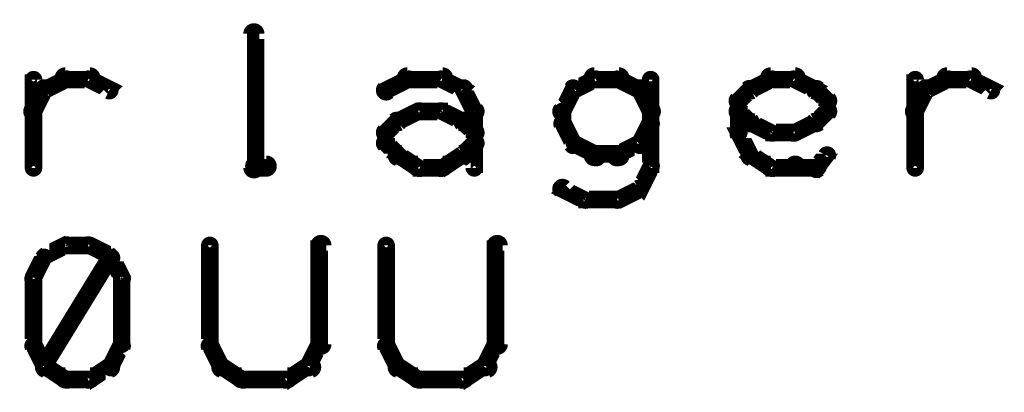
# Model space of a CAD drawing. Extents: x 98 to 599, y 121 to 517.
# Tile 58 of 77: x 483 to 511, y 236 to 246. Entities that reach past the tile are written whole.
import ezdxf

# ---------------------------------------------------------------- set-up
doc = ezdxf.new("R2010")
doc.units = 0
doc.layers.add('OUTLINES', color=1, linetype='CONTINUOUS')

msp = doc.modelspace()

# ---------------------------------------------------------------- linework, layer by layer
at = {"layer": 'OUTLINES', "color": 11}
for points in [[(489.6, 241.9, 0.3, 0.3, 1), (489.9, 241.9, 0, 0, 0), (489.8, 241.9, 0, 0, 0), (489.8, 241.9, 0.5, 0.5, 0), (489.8, 245.7, 0.5, 0.5, 0), (489.8, 245.7, 0, 0, 0), (489.8, 245.7, 0.3, 0.3, 0), (489.9, 245.7, 0.3, 0.3, 1), (489.6, 245.7, 0, 0, 0)], [(483.4, 241.9, 0.3, 0.3, 1), (483.6, 241.9, 0, 0, 0), (483.5, 241.9, 0, 0, 0), (483.5, 241.9, 0.5, 0.5, 0), (483.5, 244.4, 0.5, 0.5, 0), (483.5, 244.4, 0, 0, 0), (483.5, 244.4, 0.3, 0.3, 0), (483.6, 244.4, 0.3, 0.3, 1), (483.4, 244.4, 0, 0, 0)], [(483.8, 244.2, 0.3, 0.3, 1), (483.9, 244, 0, 0, 0), (483.8, 244.1, 0, 0, 0), (483.8, 244.1, 0.5, 0.5, 0), (484.4, 244.4, 0.5, 0.5, 0), (484.4, 244.4, 0, 0, 0), (484.4, 244.4, 0.3, 0.3, 0), (484.5, 244.3, 0.3, 0.3, 1), (484.4, 244.5, 0, 0, 0)], [(484.4, 244.6, 0.3, 0.3, 1), (484.4, 244.3, 0, 0, 0), (484.4, 244.4, 0, 0, 0), (484.4, 244.4, 0.5, 0.5, 0), (485.1, 244.4, 0.5, 0.5, 0), (485.1, 244.4, 0, 0, 0), (485.1, 244.4, 0.3, 0.3, 0), (485.1, 244.3, 0.3, 0.3, 1), (485.1, 244.6, 0, 0, 0)], [(485.1, 244.5, 0.3, 0.3, 1), (485, 244.3, 0, 0, 0), (485.1, 244.4, 0, 0, 0), (485.1, 244.4, 0.5, 0.5, 0), (485.7, 244.1, 0.5, 0.5, 0), (485.7, 244.1, 0, 0, 0), (485.7, 244.1, 0.3, 0.3, 0), (485.6, 244, 0.3, 0.3, 1), (485.7, 244.2, 0, 0, 0)], [(493.4, 244.2, 0.3, 0.3, 1), (493.6, 244, 0, 0, 0), (493.5, 244.1, 0, 0, 0), (493.5, 244.1, 0.5, 0.5, 0), (494.1, 244.4, 0.5, 0.5, 0), (494.1, 244.4, 0, 0, 0), (494.1, 244.4, 0.3, 0.3, 0), (494.2, 244.3, 0.3, 0.3, 1), (494.1, 244.5, 0, 0, 0)], [(494.1, 244.6, 0.3, 0.3, 1), (494.1, 244.3, 0, 0, 0), (494.1, 244.4, 0, 0, 0), (494.1, 244.4, 0.5, 0.5, 0), (495.1, 244.4, 0.5, 0.5, 0), (495.1, 244.4, 0, 0, 0), (495.1, 244.4, 0.3, 0.3, 0), (495.1, 244.3, 0.3, 0.3, 1), (495.1, 244.6, 0, 0, 0)], [(495.1, 244.5, 0.3, 0.3, 1), (495, 244.3, 0, 0, 0), (495.1, 244.4, 0, 0, 0), (495.1, 244.4, 0.5, 0.5, 0), (495.7, 244.1, 0.5, 0.5, 0), (495.7, 244.1, 0, 0, 0), (495.7, 244.1, 0.3, 0.3, 0), (495.6, 244, 0.3, 0.3, 1), (495.7, 244.2, 0, 0, 0)], [(499.5, 244.3, 0.3, 0.3, 1), (499.4, 244.5, 0, 0, 0), (499.4, 244.4, 0, 0, 0), (499.4, 244.4, 0.5, 0.5, 0), (498.8, 244.1, 0.5, 0.5, 0), (498.8, 244.1, 0, 0, 0), (498.8, 244.1, 0.3, 0.3, 0), (498.8, 244.2, 0.3, 0.3, 1), (498.9, 244, 0, 0, 0)], [(500.1, 244.3, 0.3, 0.3, 1), (500.1, 244.6, 0, 0, 0), (500.1, 244.4, 0, 0, 0), (500.1, 244.4, 0.5, 0.5, 0), (499.4, 244.4, 0.5, 0.5, 0), (499.4, 244.4, 0, 0, 0), (499.4, 244.4, 0.3, 0.3, 0), (499.4, 244.6, 0.3, 0.3, 1), (499.4, 244.3, 0, 0, 0)], [(500.6, 244, 0.3, 0.3, 1), (500.7, 244.2, 0, 0, 0), (500.7, 244.1, 0, 0, 0), (500.7, 244.1, 0.5, 0.5, 0), (500.1, 244.4, 0.5, 0.5, 0), (500.1, 244.4, 0, 0, 0), (500.1, 244.4, 0.3, 0.3, 0), (500.1, 244.5, 0.3, 0.3, 1), (500, 244.3, 0, 0, 0)], [(501.1, 244.4, 0.3, 0.3, 1), (500.9, 244.4, 0, 0, 0), (501, 244.4, 0, 0, 0), (501, 244.4, 0.5, 0.5, 0), (501, 241.9, 0.5, 0.5, 0), (501, 241.9, 0, 0, 0), (501, 241.9, 0.3, 0.3, 0), (500.9, 241.9, 0.3, 0.3, 1), (501.1, 241.9, 0, 0, 0)], [(503.8, 244.2, 0.3, 0.3, 1), (503.9, 244, 0, 0, 0), (503.8, 244.1, 0, 0, 0), (503.8, 244.1, 0.5, 0.5, 0), (504.4, 244.4, 0.5, 0.5, 0), (504.4, 244.4, 0, 0, 0), (504.4, 244.4, 0.3, 0.3, 0), (504.5, 244.3, 0.3, 0.3, 1), (504.4, 244.5, 0, 0, 0)], [(504.4, 244.6, 0.3, 0.3, 1), (504.4, 244.3, 0, 0, 0), (504.4, 244.4, 0, 0, 0), (504.4, 244.4, 0.5, 0.5, 0), (505.1, 244.4, 0.5, 0.5, 0), (505.1, 244.4, 0, 0, 0), (505.1, 244.4, 0.3, 0.3, 0), (505.1, 244.3, 0.3, 0.3, 1), (505.1, 244.6, 0, 0, 0)], [(505.1, 244.5, 0.3, 0.3, 1), (505, 244.3, 0, 0, 0), (505.1, 244.4, 0, 0, 0), (505.1, 244.4, 0.5, 0.5, 0), (505.7, 244.1, 0.5, 0.5, 0), (505.7, 244.1, 0, 0, 0), (505.7, 244.1, 0.3, 0.3, 0), (505.6, 244, 0.3, 0.3, 1), (505.7, 244.2, 0, 0, 0)], [(508.4, 241.9, 0.3, 0.3, 1), (508.6, 241.9, 0, 0, 0), (508.5, 241.9, 0, 0, 0), (508.5, 241.9, 0.5, 0.5, 0), (508.5, 244.4, 0.5, 0.5, 0), (508.5, 244.4, 0, 0, 0), (508.5, 244.4, 0.3, 0.3, 0), (508.6, 244.4, 0.3, 0.3, 1), (508.4, 244.4, 0, 0, 0)], [(508.8, 244.2, 0.3, 0.3, 1), (508.9, 244, 0, 0, 0), (508.8, 244.1, 0, 0, 0), (508.8, 244.1, 0.5, 0.5, 0), (509.4, 244.4, 0.5, 0.5, 0), (509.4, 244.4, 0, 0, 0), (509.4, 244.4, 0.3, 0.3, 0), (509.5, 244.3, 0.3, 0.3, 1), (509.4, 244.5, 0, 0, 0)], [(509.4, 244.6, 0.3, 0.3, 1), (509.4, 244.3, 0, 0, 0), (509.4, 244.4, 0, 0, 0), (509.4, 244.4, 0.5, 0.5, 0), (510.1, 244.4, 0.5, 0.5, 0), (510.1, 244.4, 0, 0, 0), (510.1, 244.4, 0.3, 0.3, 0), (510.1, 244.3, 0.3, 0.3, 1), (510.1, 244.6, 0, 0, 0)], [(510.1, 244.5, 0.3, 0.3, 1), (510, 244.3, 0, 0, 0), (510.1, 244.4, 0, 0, 0), (510.1, 244.4, 0.5, 0.5, 0), (510.7, 244.1, 0.5, 0.5, 0), (510.7, 244.1, 0, 0, 0), (510.7, 244.1, 0.3, 0.3, 0), (510.6, 244, 0.3, 0.3, 1), (510.7, 244.2, 0, 0, 0)], [(483.4, 243.6, 0.3, 0.3, 1), (483.6, 243.4, 0, 0, 0), (483.5, 243.5, 0, 0, 0), (483.5, 243.5, 0.5, 0.5, 0), (483.8, 244.1, 0.5, 0.5, 0), (483.8, 244.1, 0, 0, 0), (483.8, 244.1, 0.3, 0.3, 0), (483.9, 244.1, 0.3, 0.3, 1), (483.7, 244.2, 0, 0, 0)], [(495.8, 244.2, 0.3, 0.3, 1), (495.6, 244.1, 0, 0, 0), (495.7, 244.1, 0, 0, 0), (495.7, 244.1, 0.5, 0.5, 0), (496, 243.5, 0.5, 0.5, 0), (496, 243.5, 0, 0, 0), (496, 243.5, 0.3, 0.3, 0), (495.9, 243.4, 0.3, 0.3, 1), (496.1, 243.6, 0, 0, 0)], [(498.9, 244.1, 0.3, 0.3, 1), (498.7, 244.2, 0, 0, 0), (498.8, 244.1, 0, 0, 0), (498.8, 244.1, 0.5, 0.5, 0), (498.5, 243.5, 0.5, 0.5, 0), (498.5, 243.5, 0, 0, 0), (498.5, 243.5, 0.3, 0.3, 0), (498.4, 243.6, 0.3, 0.3, 1), (498.6, 243.4, 0, 0, 0)], [(500.9, 243.4, 0.3, 0.3, 1), (501.1, 243.6, 0, 0, 0), (501, 243.5, 0, 0, 0), (501, 243.5, 0.5, 0.5, 0), (500.7, 244.1, 0.5, 0.5, 0), (500.7, 244.1, 0, 0, 0), (500.7, 244.1, 0.3, 0.3, 0), (500.8, 244.2, 0.3, 0.3, 1), (500.6, 244.1, 0, 0, 0)], [(503.4, 243.9, 0.3, 0.3, 1), (503.6, 243.7, 0, 0, 0), (503.5, 243.8, 0, 0, 0), (503.5, 243.8, 0.5, 0.5, 0), (503.8, 244.1, 0.5, 0.5, 0), (503.8, 244.1, 0, 0, 0), (503.8, 244.1, 0.3, 0.3, 0), (503.9, 244, 0.3, 0.3, 1), (503.7, 244.2, 0, 0, 0)], [(505.8, 244.2, 0.3, 0.3, 1), (505.6, 244, 0, 0, 0), (505.7, 244.1, 0, 0, 0), (505.7, 244.1, 0.5, 0.5, 0), (506, 243.8, 0.5, 0.5, 0), (506, 243.8, 0, 0, 0), (506, 243.8, 0.3, 0.3, 0), (505.9, 243.7, 0.3, 0.3, 1), (506.1, 243.9, 0, 0, 0)], [(508.4, 243.6, 0.3, 0.3, 1), (508.6, 243.4, 0, 0, 0), (508.5, 243.5, 0, 0, 0), (508.5, 243.5, 0.5, 0.5, 0), (508.8, 244.1, 0.5, 0.5, 0), (508.8, 244.1, 0, 0, 0), (508.8, 244.1, 0.3, 0.3, 0), (508.9, 244.1, 0.3, 0.3, 1), (508.7, 244.2, 0, 0, 0)], [(503.4, 242.9, 0.3, 0.3, 1), (503.6, 242.9, 0, 0, 0), (503.5, 242.9, 0, 0, 0), (503.5, 242.9, 0.5, 0.5, 0), (503.5, 243.8, 0.5, 0.5, 0), (503.5, 243.8, 0, 0, 0), (503.5, 243.8, 0.3, 0.3, 0), (503.6, 243.8, 0.3, 0.3, 1), (503.4, 243.8, 0, 0, 0)], [(506.1, 243.8, 0.3, 0.3, 1), (505.9, 243.8, 0, 0, 0), (506, 243.8, 0, 0, 0), (506, 243.8, 0.5, 0.5, 0), (506, 243.5, 0.5, 0.5, 0), (506, 243.5, 0, 0, 0), (506, 243.5, 0.3, 0.3, 0), (505.9, 243.5, 0.3, 0.3, 1), (506.1, 243.5, 0, 0, 0)], [(493.8, 243.3, 0.3, 0.3, 1), (493.9, 243.1, 0, 0, 0), (493.8, 243.2, 0, 0, 0), (493.8, 243.2, 0.5, 0.5, 0), (494.4, 243.5, 0.5, 0.5, 0), (494.4, 243.5, 0, 0, 0), (494.4, 243.5, 0.3, 0.3, 0), (494.5, 243.4, 0.3, 0.3, 1), (494.4, 243.6, 0, 0, 0)], [(494.4, 243.6, 0.3, 0.3, 1), (494.4, 243.4, 0, 0, 0), (494.4, 243.5, 0, 0, 0), (494.4, 243.5, 0.5, 0.5, 0), (495.1, 243.5, 0.5, 0.5, 0), (495.1, 243.5, 0, 0, 0), (495.1, 243.5, 0.3, 0.3, 0), (495.1, 243.4, 0.3, 0.3, 1), (495.1, 243.6, 0, 0, 0)], [(495.1, 243.6, 0.3, 0.3, 1), (495, 243.4, 0, 0, 0), (495.1, 243.5, 0, 0, 0), (495.1, 243.5, 0.5, 0.5, 0), (495.7, 243.2, 0.5, 0.5, 0), (495.7, 243.2, 0, 0, 0), (495.7, 243.2, 0.3, 0.3, 0), (495.6, 243.1, 0.3, 0.3, 1), (495.7, 243.3, 0, 0, 0)], [(496.1, 243.5, 0.3, 0.3, 1), (495.9, 243.5, 0, 0, 0), (496, 243.5, 0, 0, 0), (496, 243.5, 0.5, 0.5, 0), (496, 242.6, 0.5, 0.5, 0), (496, 242.6, 0, 0, 0), (496, 242.6, 0.3, 0.3, 0), (495.9, 242.6, 0.3, 0.3, 1), (496.1, 242.6, 0, 0, 0)], [(498.6, 243.5, 0.3, 0.3, 1), (498.4, 243.5, 0, 0, 0), (498.5, 243.5, 0, 0, 0), (498.5, 243.5, 0.5, 0.5, 0), (498.5, 243.2, 0.5, 0.5, 0), (498.5, 243.2, 0, 0, 0), (498.5, 243.2, 0.3, 0.3, 0), (498.4, 243.2, 0.3, 0.3, 1), (498.6, 243.2, 0, 0, 0)], [(503.7, 243.1, 0.3, 0.3, 1), (503.9, 243.3, 0, 0, 0), (503.8, 243.2, 0, 0, 0), (503.8, 243.2, 0.5, 0.5, 0), (503.5, 243.5, 0.5, 0.5, 0), (503.5, 243.5, 0, 0, 0), (503.5, 243.5, 0.3, 0.3, 0), (503.6, 243.6, 0.3, 0.3, 1), (503.4, 243.4, 0, 0, 0)], [(506.1, 243.4, 0.3, 0.3, 1), (505.9, 243.6, 0, 0, 0), (506, 243.5, 0, 0, 0), (506, 243.5, 0.5, 0.5, 0), (505.7, 243.2, 0.5, 0.5, 0), (505.7, 243.2, 0, 0, 0), (505.7, 243.2, 0.3, 0.3, 0), (505.6, 243.3, 0.3, 0.3, 1), (505.8, 243.1, 0, 0, 0)], [(493.4, 243, 0.3, 0.3, 1), (493.6, 242.8, 0, 0, 0), (493.5, 242.9, 0, 0, 0), (493.5, 242.9, 0.5, 0.5, 0), (493.8, 243.2, 0.5, 0.5, 0), (493.8, 243.2, 0, 0, 0), (493.8, 243.2, 0.3, 0.3, 0), (493.9, 243.1, 0.3, 0.3, 1), (493.7, 243.3, 0, 0, 0)], [(495.8, 243.3, 0.3, 0.3, 1), (495.6, 243.1, 0, 0, 0), (495.7, 243.2, 0, 0, 0), (495.7, 243.2, 0.5, 0.5, 0), (496, 242.9, 0.5, 0.5, 0), (496, 242.9, 0, 0, 0), (496, 242.9, 0.3, 0.3, 0), (495.9, 242.8, 0.3, 0.3, 1), (496.1, 243, 0, 0, 0)], [(498.6, 243.2, 0.3, 0.3, 1), (498.4, 243.1, 0, 0, 0), (498.5, 243.2, 0, 0, 0), (498.5, 243.2, 0.5, 0.5, 0), (498.8, 242.6, 0.5, 0.5, 0), (498.8, 242.6, 0, 0, 0), (498.8, 242.6, 0.3, 0.3, 0), (498.7, 242.5, 0.3, 0.3, 1), (498.9, 242.6, 0, 0, 0)], [(500.6, 242.6, 0.3, 0.3, 1), (500.8, 242.5, 0, 0, 0), (500.7, 242.6, 0, 0, 0), (500.7, 242.6, 0.5, 0.5, 0), (501, 243.2, 0.5, 0.5, 0), (501, 243.2, 0, 0, 0), (501, 243.2, 0.3, 0.3, 0), (501.1, 243.1, 0.3, 0.3, 1), (500.9, 243.2, 0, 0, 0)], [(504.4, 242.8, 0.3, 0.3, 1), (504.5, 243, 0, 0, 0), (504.4, 242.9, 0, 0, 0), (504.4, 242.9, 0.5, 0.5, 0), (503.8, 243.2, 0.5, 0.5, 0), (503.8, 243.2, 0, 0, 0), (503.8, 243.2, 0.3, 0.3, 0), (503.9, 243.3, 0.3, 0.3, 1), (503.8, 243.1, 0, 0, 0)], [(505.7, 243.1, 0.3, 0.3, 1), (505.6, 243.3, 0, 0, 0), (505.7, 243.2, 0, 0, 0), (505.7, 243.2, 0.5, 0.5, 0), (505.1, 242.9, 0.5, 0.5, 0), (505.1, 242.9, 0, 0, 0), (505.1, 242.9, 0.3, 0.3, 0), (505, 243, 0.3, 0.3, 1), (505.1, 242.8, 0, 0, 0)], [(493.4, 242.6, 0.3, 0.3, 1), (493.6, 242.6, 0, 0, 0), (493.5, 242.6, 0, 0, 0), (493.5, 242.6, 0.5, 0.5, 0), (493.5, 242.9, 0.5, 0.5, 0), (493.5, 242.9, 0, 0, 0), (493.5, 242.9, 0.3, 0.3, 0), (493.6, 242.9, 0.3, 0.3, 1), (493.4, 242.9, 0, 0, 0)], [(503.7, 242.2, 0.3, 0.3, 1), (503.9, 242.3, 0, 0, 0), (503.8, 242.3, 0, 0, 0), (503.8, 242.3, 0.5, 0.5, 0), (503.5, 242.9, 0.5, 0.5, 0), (503.5, 242.9, 0, 0, 0), (503.5, 242.9, 0.3, 0.3, 0), (503.6, 242.9, 0.3, 0.3, 1), (503.4, 242.8, 0, 0, 0)], [(505.1, 242.8, 0.3, 0.3, 1), (505.1, 243, 0, 0, 0), (505.1, 242.9, 0, 0, 0), (505.1, 242.9, 0.5, 0.5, 0), (504.4, 242.9, 0.5, 0.5, 0), (504.4, 242.9, 0, 0, 0), (504.4, 242.9, 0.3, 0.3, 0), (504.4, 243, 0.3, 0.3, 1), (504.4, 242.8, 0, 0, 0)], [(493.7, 242.2, 0.3, 0.3, 1), (493.9, 242.3, 0, 0, 0), (493.8, 242.3, 0, 0, 0), (493.8, 242.3, 0.5, 0.5, 0), (493.5, 242.6, 0.5, 0.5, 0), (493.5, 242.6, 0, 0, 0), (493.5, 242.6, 0.3, 0.3, 0), (493.6, 242.7, 0.3, 0.3, 1), (493.4, 242.5, 0, 0, 0)], [(496.1, 242.5, 0.3, 0.3, 1), (495.9, 242.7, 0, 0, 0), (496, 242.6, 0, 0, 0), (496, 242.6, 0.5, 0.5, 0), (495.7, 242.3, 0.5, 0.5, 0), (495.7, 242.3, 0, 0, 0), (495.7, 242.3, 0.3, 0.3, 0), (495.6, 242.3, 0.3, 0.3, 1), (495.8, 242.2, 0, 0, 0)], [(496.1, 242.6, 0.3, 0.3, 1), (495.9, 242.6, 0, 0, 0), (496, 242.6, 0, 0, 0), (496, 242.6, 0.5, 0.5, 0), (496, 241.9, 0.5, 0.5, 0), (496, 241.9, 0, 0, 0), (496, 241.9, 0.3, 0.3, 0), (495.9, 241.9, 0.3, 0.3, 1), (496.1, 241.9, 0, 0, 0)], [(498.9, 242.7, 0.3, 0.3, 1), (498.8, 242.5, 0, 0, 0), (498.8, 242.6, 0, 0, 0), (498.8, 242.6, 0.5, 0.5, 0), (499.4, 242.3, 0.5, 0.5, 0), (499.4, 242.3, 0, 0, 0), (499.4, 242.3, 0.3, 0.3, 0), (499.4, 242.1, 0.3, 0.3, 1), (499.5, 242.4, 0, 0, 0)], [(500, 242.4, 0.3, 0.3, 1), (500.1, 242.1, 0, 0, 0), (500.1, 242.3, 0, 0, 0), (500.1, 242.3, 0.5, 0.5, 0), (500.7, 242.6, 0.5, 0.5, 0), (500.7, 242.6, 0, 0, 0), (500.7, 242.6, 0.3, 0.3, 0), (500.7, 242.5, 0.3, 0.3, 1), (500.6, 242.7, 0, 0, 0)], [(494.4, 241.8, 0.3, 0.3, 1), (494.5, 242, 0, 0, 0), (494.4, 241.9, 0, 0, 0), (494.4, 241.9, 0.5, 0.5, 0), (493.8, 242.3, 0.5, 0.5, 0), (493.8, 242.3, 0, 0, 0), (493.8, 242.3, 0.3, 0.3, 0), (493.9, 242.4, 0.3, 0.3, 1), (493.8, 242.1, 0, 0, 0)], [(495.7, 242.1, 0.3, 0.3, 1), (495.6, 242.4, 0, 0, 0), (495.7, 242.3, 0, 0, 0), (495.7, 242.3, 0.5, 0.5, 0), (495.1, 241.9, 0.5, 0.5, 0), (495.1, 241.9, 0, 0, 0), (495.1, 241.9, 0.3, 0.3, 0), (495, 242, 0.3, 0.3, 1), (495.1, 241.8, 0, 0, 0)], [(499.4, 242.4, 0.3, 0.3, 1), (499.4, 242.1, 0, 0, 0), (499.4, 242.3, 0, 0, 0), (499.4, 242.3, 0.5, 0.5, 0), (500.1, 242.3, 0.5, 0.5, 0), (500.1, 242.3, 0, 0, 0), (500.1, 242.3, 0.3, 0.3, 0), (500.1, 242.1, 0.3, 0.3, 1), (500.1, 242.4, 0, 0, 0)], [(504.4, 241.8, 0.3, 0.3, 1), (504.5, 242, 0, 0, 0), (504.4, 241.9, 0, 0, 0), (504.4, 241.9, 0.5, 0.5, 0), (503.8, 242.3, 0.5, 0.5, 0), (503.8, 242.3, 0, 0, 0), (503.8, 242.3, 0.3, 0.3, 0), (503.9, 242.4, 0.3, 0.3, 1), (503.8, 242.1, 0, 0, 0)], [(490.1, 241.8, 0.3, 0.3, 1), (490.1, 242.1, 0, 0, 0), (490.1, 241.9, 0, 0, 0), (490.1, 241.9, 0.5, 0.5, 0), (489.8, 241.9, 0.5, 0.5, 0), (489.8, 241.9, 0, 0, 0), (489.8, 241.9, 0.3, 0.3, 0), (489.8, 242.1, 0.3, 0.3, 1), (489.8, 241.8, 0, 0, 0)], [(495.1, 241.8, 0.3, 0.3, 1), (495.1, 242.1, 0, 0, 0), (495.1, 241.9, 0, 0, 0), (495.1, 241.9, 0.5, 0.5, 0), (494.4, 241.9, 0.5, 0.5, 0), (494.4, 241.9, 0, 0, 0), (494.4, 241.9, 0.3, 0.3, 0), (494.4, 242.1, 0.3, 0.3, 1), (494.4, 241.8, 0, 0, 0)], [(505.1, 241.8, 0.3, 0.3, 1), (505.1, 242.1, 0, 0, 0), (505.1, 241.9, 0, 0, 0), (505.1, 241.9, 0.5, 0.5, 0), (504.4, 241.9, 0.5, 0.5, 0), (504.4, 241.9, 0, 0, 0), (504.4, 241.9, 0.3, 0.3, 0), (504.4, 242.1, 0.3, 0.3, 1), (504.4, 241.8, 0, 0, 0)], [(505.7, 241.8, 0.3, 0.3, 1), (505.7, 242.1, 0, 0, 0), (505.7, 241.9, 0, 0, 0), (505.7, 241.9, 0.5, 0.5, 0), (505.1, 241.9, 0.5, 0.5, 0), (505.1, 241.9, 0, 0, 0), (505.1, 241.9, 0.3, 0.3, 0), (505.1, 242.1, 0.3, 0.3, 1), (505.1, 241.8, 0, 0, 0)], [(506.1, 242.2, 0.3, 0.3, 1), (505.9, 242.3, 0, 0, 0), (506, 242.3, 0, 0, 0), (506, 242.3, 0.5, 0.5, 0), (505.7, 241.9, 0.5, 0.5, 0), (505.7, 241.9, 0, 0, 0), (505.7, 241.9, 0.3, 0.3, 0), (505.6, 242, 0.3, 0.3, 1), (505.8, 241.8, 0, 0, 0)], [(501.1, 241.9, 0.3, 0.3, 1), (500.9, 242, 0, 0, 0), (501, 241.9, 0, 0, 0), (501, 241.9, 0.5, 0.5, 0), (500.7, 241.3, 0.5, 0.5, 0), (500.7, 241.3, 0, 0, 0), (500.7, 241.3, 0.3, 0.3, 0), (500.6, 241.4, 0.3, 0.3, 1), (500.8, 241.3, 0, 0, 0)], [(499.1, 240.9, 0.3, 0.3, 1), (499.2, 241.1, 0, 0, 0), (499.1, 241, 0, 0, 0), (499.1, 241, 0.5, 0.5, 0), (498.5, 241.3, 0.5, 0.5, 0), (498.5, 241.3, 0, 0, 0), (498.5, 241.3, 0.3, 0.3, 0), (498.6, 241.4, 0.3, 0.3, 1), (498.4, 241.2, 0, 0, 0)], [(500.7, 241.2, 0.3, 0.3, 1), (500.6, 241.4, 0, 0, 0), (500.7, 241.3, 0, 0, 0), (500.7, 241.3, 0.5, 0.5, 0), (500.1, 241, 0.5, 0.5, 0), (500.1, 241, 0, 0, 0), (500.1, 241, 0.3, 0.3, 0), (500, 241.1, 0.3, 0.3, 1), (500.1, 240.9, 0, 0, 0)], [(500.1, 240.9, 0.3, 0.3, 1), (500.1, 241.1, 0, 0, 0), (500.1, 241, 0, 0, 0), (500.1, 241, 0.5, 0.5, 0), (499.1, 241, 0.5, 0.5, 0), (499.1, 241, 0, 0, 0), (499.1, 241, 0.3, 0.3, 0), (499.1, 241.1, 0.3, 0.3, 1), (499.1, 240.9, 0, 0, 0)], [(484.5, 239.6, 0.3, 0.3, 1), (484.4, 239.8, 0, 0, 0), (484.4, 239.7, 0, 0, 0), (484.4, 239.7, 0.5, 0.5, 0), (483.8, 239.4, 0.5, 0.5, 0), (483.8, 239.4, 0, 0, 0), (483.8, 239.4, 0.3, 0.3, 0), (483.8, 239.5, 0.3, 0.3, 1), (483.9, 239.3, 0, 0, 0)], [(485.1, 239.6, 0.3, 0.3, 1), (485.1, 239.8, 0, 0, 0), (485.1, 239.7, 0, 0, 0), (485.1, 239.7, 0.5, 0.5, 0), (484.4, 239.7, 0.5, 0.5, 0), (484.4, 239.7, 0, 0, 0), (484.4, 239.7, 0.3, 0.3, 0), (484.4, 239.8, 0.3, 0.3, 1), (484.4, 239.6, 0, 0, 0)], [(485.6, 239.3, 0.3, 0.3, 1), (485.7, 239.5, 0, 0, 0), (485.7, 239.4, 0, 0, 0), (485.7, 239.4, 0.5, 0.5, 0), (485.1, 239.7, 0.5, 0.5, 0), (485.1, 239.7, 0, 0, 0), (485.1, 239.7, 0.3, 0.3, 0), (485.1, 239.8, 0.3, 0.3, 1), (485, 239.6, 0, 0, 0)], [(488.6, 239.7, 0.3, 0.3, 1), (488.4, 239.7, 0, 0, 0), (488.5, 239.7, 0, 0, 0), (488.5, 239.7, 0.5, 0.5, 0), (488.5, 236.9, 0.5, 0.5, 0), (488.5, 236.9, 0, 0, 0), (488.5, 236.9, 0.3, 0.3, 0), (488.4, 236.9, 0.3, 0.3, 1), (488.6, 236.9, 0, 0, 0)], [(491.5, 236.9, 0.3, 0.3, 1), (491.8, 236.9, 0, 0, 0), (491.6, 236.9, 0, 0, 0), (491.6, 236.9, 0.5, 0.5, 0), (491.6, 239.7, 0.5, 0.5, 0), (491.6, 239.7, 0, 0, 0), (491.6, 239.7, 0.3, 0.3, 0), (491.8, 239.7, 0.3, 0.3, 1), (491.5, 239.7, 0, 0, 0)], [(493.6, 239.7, 0.3, 0.3, 1), (493.4, 239.7, 0, 0, 0), (493.5, 239.7, 0, 0, 0), (493.5, 239.7, 0.5, 0.5, 0), (493.5, 236.9, 0.5, 0.5, 0), (493.5, 236.9, 0, 0, 0), (493.5, 236.9, 0.3, 0.3, 0), (493.4, 236.9, 0.3, 0.3, 1), (493.6, 236.9, 0, 0, 0)], [(496.5, 236.9, 0.3, 0.3, 1), (496.8, 236.9, 0, 0, 0), (496.6, 236.9, 0, 0, 0), (496.6, 236.9, 0.5, 0.5, 0), (496.6, 239.7, 0.5, 0.5, 0), (496.6, 239.7, 0, 0, 0), (496.6, 239.7, 0.3, 0.3, 0), (496.8, 239.7, 0.3, 0.3, 1), (496.5, 239.7, 0, 0, 0)], [(483.9, 239.3, 0.3, 0.3, 1), (483.7, 239.4, 0, 0, 0), (483.8, 239.4, 0, 0, 0), (483.8, 239.4, 0.5, 0.5, 0), (483.5, 238.8, 0.5, 0.5, 0), (483.5, 238.8, 0, 0, 0), (483.5, 238.8, 0.3, 0.3, 0), (483.4, 238.8, 0.3, 0.3, 1), (483.6, 238.7, 0, 0, 0)], [(483.7, 236.3, 0.3, 0.3, 1), (483.9, 236.2, 0, 0, 0), (483.8, 236.3, 0, 0, 0), (483.8, 236.3, 0.5, 0.5, 0), (485.7, 239.4, 0.5, 0.5, 0), (485.7, 239.4, 0, 0, 0), (485.7, 239.4, 0.3, 0.3, 0), (485.8, 239.3, 0.3, 0.3, 1), (485.6, 239.4, 0, 0, 0)], [(485.9, 238.7, 0.3, 0.3, 1), (486.1, 238.8, 0, 0, 0), (486, 238.8, 0, 0, 0), (486, 238.8, 0.5, 0.5, 0), (485.7, 239.4, 0.5, 0.5, 0), (485.7, 239.4, 0, 0, 0), (485.7, 239.4, 0.3, 0.3, 0), (485.8, 239.4, 0.3, 0.3, 1), (485.6, 239.3, 0, 0, 0)], [(483.6, 238.8, 0.3, 0.3, 1), (483.4, 238.8, 0, 0, 0), (483.5, 238.8, 0, 0, 0), (483.5, 238.8, 0.5, 0.5, 0), (483.5, 236.9, 0.5, 0.5, 0), (483.5, 236.9, 0, 0, 0), (483.5, 236.9, 0.3, 0.3, 0), (483.4, 236.9, 0.3, 0.3, 1), (483.6, 236.9, 0, 0, 0)], [(485.9, 236.9, 0.3, 0.3, 1), (486.1, 236.9, 0, 0, 0), (486, 236.9, 0, 0, 0), (486, 236.9, 0.5, 0.5, 0), (486, 238.8, 0.5, 0.5, 0), (486, 238.8, 0, 0, 0), (486, 238.8, 0.3, 0.3, 0), (486.1, 238.8, 0.3, 0.3, 1), (485.9, 238.8, 0, 0, 0)], [(483.6, 236.9, 0.3, 0.3, 1), (483.4, 236.8, 0, 0, 0), (483.5, 236.9, 0, 0, 0), (483.5, 236.9, 0.5, 0.5, 0), (483.8, 236.3, 0.5, 0.5, 0), (483.8, 236.3, 0, 0, 0), (483.8, 236.3, 0.3, 0.3, 0), (483.7, 236.2, 0.3, 0.3, 1), (483.9, 236.3, 0, 0, 0)], [(485.6, 236.3, 0.3, 0.3, 1), (485.8, 236.2, 0, 0, 0), (485.7, 236.3, 0, 0, 0), (485.7, 236.3, 0.5, 0.5, 0), (486, 236.9, 0.5, 0.5, 0), (486, 236.9, 0, 0, 0), (486, 236.9, 0.3, 0.3, 0), (486.1, 236.8, 0.3, 0.3, 1), (485.9, 236.9, 0, 0, 0)], [(488.6, 236.9, 0.3, 0.3, 1), (488.4, 236.8, 0, 0, 0), (488.5, 236.9, 0, 0, 0), (488.5, 236.9, 0.5, 0.5, 0), (488.8, 236.3, 0.5, 0.5, 0), (488.8, 236.3, 0, 0, 0), (488.8, 236.3, 0.3, 0.3, 0), (488.7, 236.2, 0.3, 0.3, 1), (488.9, 236.3, 0, 0, 0)], [(491.2, 236.3, 0.3, 0.3, 1), (491.4, 236.2, 0, 0, 0), (491.3, 236.3, 0, 0, 0), (491.3, 236.3, 0.5, 0.5, 0), (491.6, 236.9, 0.5, 0.5, 0), (491.6, 236.9, 0, 0, 0), (491.6, 236.9, 0.3, 0.3, 0), (491.7, 236.8, 0.3, 0.3, 1), (491.5, 236.9, 0, 0, 0)], [(493.6, 236.9, 0.3, 0.3, 1), (493.4, 236.8, 0, 0, 0), (493.5, 236.9, 0, 0, 0), (493.5, 236.9, 0.5, 0.5, 0), (493.8, 236.3, 0.5, 0.5, 0), (493.8, 236.3, 0, 0, 0), (493.8, 236.3, 0.3, 0.3, 0), (493.7, 236.2, 0.3, 0.3, 1), (493.9, 236.3, 0, 0, 0)], [(496.2, 236.3, 0.3, 0.3, 1), (496.4, 236.2, 0, 0, 0), (496.3, 236.3, 0, 0, 0), (496.3, 236.3, 0.5, 0.5, 0), (496.6, 236.9, 0.5, 0.5, 0), (496.6, 236.9, 0, 0, 0), (496.6, 236.9, 0.3, 0.3, 0), (496.7, 236.8, 0.3, 0.3, 1), (496.5, 236.9, 0, 0, 0)], [(483.9, 236.4, 0.3, 0.3, 1), (483.8, 236.1, 0, 0, 0), (483.8, 236.3, 0, 0, 0), (483.8, 236.3, 0.5, 0.5, 0), (484.4, 235.9, 0.5, 0.5, 0), (484.4, 235.9, 0, 0, 0), (484.4, 235.9, 0.3, 0.3, 0), (484.4, 235.8, 0.3, 0.3, 1), (484.5, 236, 0, 0, 0)], [(485, 236, 0.3, 0.3, 1), (485.1, 235.8, 0, 0, 0), (485.1, 235.9, 0, 0, 0), (485.1, 235.9, 0.5, 0.5, 0), (485.7, 236.3, 0.5, 0.5, 0), (485.7, 236.3, 0, 0, 0), (485.7, 236.3, 0.3, 0.3, 0), (485.7, 236.1, 0.3, 0.3, 1), (485.6, 236.4, 0, 0, 0)], [(488.9, 236.4, 0.3, 0.3, 1), (488.8, 236.1, 0, 0, 0), (488.8, 236.3, 0, 0, 0), (488.8, 236.3, 0.5, 0.5, 0), (489.4, 235.9, 0.5, 0.5, 0), (489.4, 235.9, 0, 0, 0), (489.4, 235.9, 0.3, 0.3, 0), (489.4, 235.8, 0.3, 0.3, 1), (489.5, 236, 0, 0, 0)], [(490.6, 236, 0.3, 0.3, 1), (490.7, 235.8, 0, 0, 0), (490.7, 235.9, 0, 0, 0), (490.7, 235.9, 0.5, 0.5, 0), (491.3, 236.3, 0.5, 0.5, 0), (491.3, 236.3, 0, 0, 0), (491.3, 236.3, 0.3, 0.3, 0), (491.4, 236.1, 0.3, 0.3, 1), (491.3, 236.4, 0, 0, 0)], [(493.9, 236.4, 0.3, 0.3, 1), (493.8, 236.1, 0, 0, 0), (493.8, 236.3, 0, 0, 0), (493.8, 236.3, 0.5, 0.5, 0), (494.4, 235.9, 0.5, 0.5, 0), (494.4, 235.9, 0, 0, 0), (494.4, 235.9, 0.3, 0.3, 0), (494.4, 235.8, 0.3, 0.3, 1), (494.5, 236, 0, 0, 0)], [(495.6, 236, 0.3, 0.3, 1), (495.7, 235.8, 0, 0, 0), (495.7, 235.9, 0, 0, 0), (495.7, 235.9, 0.5, 0.5, 0), (496.3, 236.3, 0.5, 0.5, 0), (496.3, 236.3, 0, 0, 0), (496.3, 236.3, 0.3, 0.3, 0), (496.4, 236.1, 0.3, 0.3, 1), (496.3, 236.4, 0, 0, 0)], [(484.4, 236.1, 0.3, 0.3, 1), (484.4, 235.8, 0, 0, 0), (484.4, 235.9, 0, 0, 0), (484.4, 235.9, 0.5, 0.5, 0), (485.1, 235.9, 0.5, 0.5, 0), (485.1, 235.9, 0, 0, 0), (485.1, 235.9, 0.3, 0.3, 0), (485.1, 235.8, 0.3, 0.3, 1), (485.1, 236.1, 0, 0, 0)], [(489.4, 236.1, 0.3, 0.3, 1), (489.4, 235.8, 0, 0, 0), (489.4, 235.9, 0, 0, 0), (489.4, 235.9, 0.5, 0.5, 0), (490.7, 235.9, 0.5, 0.5, 0), (490.7, 235.9, 0, 0, 0), (490.7, 235.9, 0.3, 0.3, 0), (490.7, 235.8, 0.3, 0.3, 1), (490.7, 236.1, 0, 0, 0)], [(494.4, 236.1, 0.3, 0.3, 1), (494.4, 235.8, 0, 0, 0), (494.4, 235.9, 0, 0, 0), (494.4, 235.9, 0.5, 0.5, 0), (495.7, 235.9, 0.5, 0.5, 0), (495.7, 235.9, 0, 0, 0), (495.7, 235.9, 0.3, 0.3, 0), (495.7, 235.8, 0.3, 0.3, 1), (495.7, 236.1, 0, 0, 0)]]:
    msp.add_lwpolyline(points, format="xyseb", dxfattribs=at)

doc.saveas('drawing.dxf')
